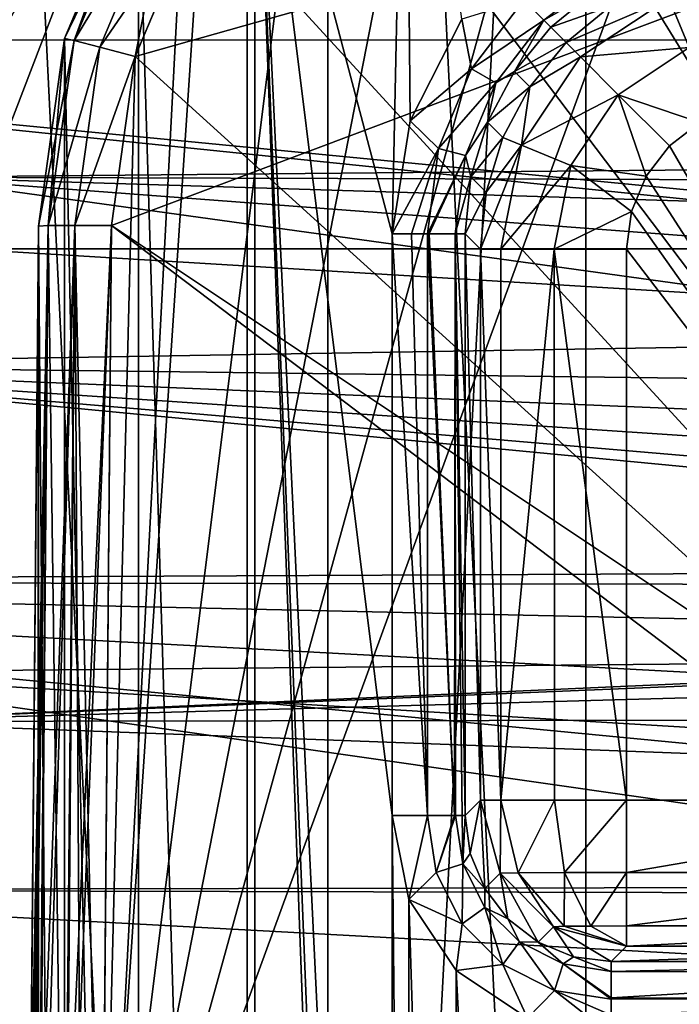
# Model space of a CAD drawing. Header units: millimetres. Extents: x -40 to 40, y -40 to 40.
# Tile 63 of 192: x -30 to -25.5, y 4.7 to 11.5. Entities that reach past the tile are written whole.
import ezdxf

# ---------------------------------------------------------------- set-up
doc = ezdxf.new("R2010")
doc.units = ezdxf.units.MM
doc.header["$LTSCALE"] = 8.749007
for name, color, linetype in [('1', 7, 'CONTINUOUS'), ('104', 7, 'CONTINUOUS'), ('107', 7, 'CONTINUOUS'), ('108', 7, 'CONTINUOUS'), ('109', 7, 'CONTINUOUS'), ('139', 7, 'CONTINUOUS'), ('140', 7, 'CONTINUOUS'), ('141', 7, 'CONTINUOUS'), ('142', 7, 'CONTINUOUS'), ('143', 7, 'CONTINUOUS'), ('144', 7, 'CONTINUOUS'), ('145', 7, 'CONTINUOUS'), ('146', 7, 'CONTINUOUS'), ('16', 7, 'CONTINUOUS'), ('48', 7, 'CONTINUOUS'), ('60', 7, 'CONTINUOUS'), ('628', 7, 'CONTINUOUS'), ('629', 7, 'CONTINUOUS'), ('631', 7, 'CONTINUOUS'), ('632', 7, 'CONTINUOUS'), ('633', 7, 'CONTINUOUS'), ('764', 7, 'CONTINUOUS'), ('765', 7, 'CONTINUOUS'), ('766', 7, 'CONTINUOUS'), ('767', 7, 'CONTINUOUS'), ('771', 7, 'CONTINUOUS'), ('780', 7, 'CONTINUOUS'), ('781', 7, 'CONTINUOUS'), ('782', 7, 'CONTINUOUS'), ('783', 7, 'CONTINUOUS'), ('784', 7, 'CONTINUOUS'), ('785', 7, 'CONTINUOUS'), ('786', 7, 'CONTINUOUS'), ('787', 7, 'CONTINUOUS')]:
    doc.layers.add(name, color=color, linetype=linetype)

msp = doc.modelspace()

# ---------------------------------------------------------------- linework, layer by layer
at = {"layer": '1', "linetype": 'CONTINUOUS'}
for points in [[(-25.0583, 30.5341), (-27.9306, 27.9309), (-25.0582, -30.5342), (-25.0583, 30.5341)], [(-27.9306, 27.9309), (-30.5342, 25.0582), (-27.9309, -27.9306), (-27.9306, 27.9309)], [(-25.0582, -30.5342), (-27.9306, 27.9309), (-27.9309, -27.9306), (-25.0582, -30.5342)], [(-27.9309, -27.9306), (-30.5342, 25.0582), (-30.5341, -25.0583), (-27.9309, -27.9306)]]:
    msp.add_3dface(points, dxfattribs=at)
at = {"layer": '104', "linetype": 'CONTINUOUS'}
for points in [[(-29.2335, 13.0155, -730), (-30.4337, 9.8888, -730), (30.4335, 9.8895, -730), (-29.2335, 13.0155, -730)], [(29.2331, 13.0163, -730), (-29.2335, 13.0155, -730), (30.4335, 9.8895, -730), (29.2331, 13.0163, -730)], [(-30.4337, 9.8888, -730), (-31.3007, 6.6534, -730), (0, 8.05, -730), (-30.4337, 9.8888, -730)], [(30.4335, 9.8895, -730), (-30.4337, 9.8888, -730), (0, 8.05, -730), (30.4335, 9.8895, -730)], [(0, 8.05, -730), (-31.3007, 6.6534, -730), (-1.5705, 7.8953, -730), (0, 8.05, -730)], [(-1.5705, 7.8953, -730), (-31.3007, 6.6534, -730), (-3.0804, 7.4373, -730), (-1.5705, 7.8953, -730)], [(-3.0804, 7.4373, -730), (-31.3007, 6.6534, -730), (-4.4723, 6.6933, -730), (-3.0804, 7.4373, -730)], [(-4.4723, 6.6933, -730), (-31.3007, 6.6534, -730), (-5.6924, 5.6921, -730), (-4.4723, 6.6933, -730)], [(-31.3007, 6.6534, -730), (-31.8247, 3.3452, -730), (-5.6924, 5.6921, -730), (-31.3007, 6.6534, -730)], [(-31.8247, 3.3452, -730), (-23.57, 3.9592, -730), (-5.6924, 5.6921, -730), (-31.8247, 3.3452, -730)]]:
    msp.add_3dface(points, dxfattribs=at)
at = {"layer": '107', "linetype": 'CONTINUOUS'}
for points in [[(-30.7983, 10.3786, -733), (-29.6902, 13.2189, -730.5), (-29.4957, 13.6475, -733), (-30.7983, 10.3786, -733)], [(-30.9093, 10.0431, -730.5), (-29.6902, 13.2189, -730.5), (-30.7983, 10.3786, -733), (-30.9093, 10.0431, -730.5)]]:
    msp.add_3dface(points, dxfattribs=at)
at = {"layer": '108', "linetype": 'CONTINUOUS'}
for points in [[(-29.2335, 13.0155, -730), (-29.6902, 13.2189, -730.5), (-30.9093, 10.0431, -730.5), (-29.2335, 13.0155, -730)], [(-30.4337, 9.8888, -730), (-29.2335, 13.0155, -730), (-30.9093, 10.0431, -730.5), (-30.4337, 9.8888, -730)]]:
    msp.add_3dface(points, dxfattribs=at)
at = {"layer": '109', "linetype": 'CONTINUOUS'}
for points in [[(-30.7983, 10.3786, -733), (-29.4957, 13.6475, -733), (-0.9862, 10.6545, -733), (-30.7983, 10.3786, -733)], [(-29.4957, 13.6475, -733), (29.4959, 13.647, -733), (-0.9862, 10.6545, -733), (-29.4957, 13.6475, -733)], [(-2.9277, 10.2917, -733), (-30.7983, 10.3786, -733), (-0.9862, 10.6545, -733), (-2.9277, 10.2917, -733)], [(-31.74, 6.9873, -733), (-30.7983, 10.3786, -733), (-7.9072, 7.2087, -733), (-31.74, 6.9873, -733)], [(-4.7692, 9.5784, -733), (-30.7983, 10.3786, -733), (-2.9277, 10.2917, -733), (-4.7692, 9.5784, -733)], [(-6.4476, 8.5392, -733), (-30.7983, 10.3786, -733), (-4.7692, 9.5784, -733), (-6.4476, 8.5392, -733)], [(-7.9072, 7.2087, -733), (-30.7983, 10.3786, -733), (-6.4476, 8.5392, -733), (-7.9072, 7.2087, -733)], [(-9.0973, 5.6329, -733), (-31.74, 6.9873, -733), (-7.9072, 7.2087, -733), (-9.0973, 5.6329, -733)], [(-32.3094, 3.515, -733), (-31.74, 6.9873, -733), (-9.9773, 3.8656, -733), (-32.3094, 3.515, -733)], [(-9.9773, 3.8656, -733), (-31.74, 6.9873, -733), (-9.0973, 5.6329, -733), (-9.9773, 3.8656, -733)]]:
    msp.add_3dface(points, dxfattribs=at)
at = {"layer": '139', "linetype": 'CONTINUOUS'}
for points in [[(-27.3989, 14.338, -733), (-28.4314, 13.5521, -733), (-27.4913, 9.9917, -733), (-27.3989, 14.338, -733)], [(-27.369, 10.7644, -733), (-27.3989, 14.338, -733), (-27.4913, 9.9917, -733), (-27.369, 10.7644, -733)], [(-27.0143, 11.4606, -733), (-27.3989, 14.338, -733), (-27.369, 10.7644, -733), (-27.0143, 11.4606, -733)], [(-28.4314, 13.5521, -733), (-29.2274, 12.5263, -733), (-28.4338, -13.5497, -733), (-28.4314, 13.5521, -733)], [(-27.4011, -14.3367, -733), (-28.4314, 13.5521, -733), (-28.4338, -13.5497, -733), (-27.4011, -14.3367, -733)], [(-27.4913, 9.9917, -733), (-28.4314, 13.5521, -733), (-27.4913, 6.0084, -733), (-27.4913, 9.9917, -733)], [(-27.4913, 6.0084, -733), (-28.4314, 13.5521, -733), (-27.4913, -6.0084, -733), (-27.4913, 6.0084, -733)], [(-27.4913, -6.0084, -733), (-28.4314, 13.5521, -733), (-27.4913, -9.9917, -733), (-27.4913, -6.0084, -733)], [(-28.4314, 13.5521, -733), (-27.4011, -14.3367, -733), (-27.4913, -9.9917, -733), (-28.4314, 13.5521, -733)], [(-29.2274, 12.5263, -733), (-29.7326, 11.3291, -733), (-29.2287, -12.5241, -733), (-29.2274, 12.5263, -733)], [(-28.4338, -13.5497, -733), (-29.2274, 12.5263, -733), (-29.2287, -12.5241, -733), (-28.4338, -13.5497, -733)], [(-29.7326, 11.3291, -733), (-29.9124, 10.0436, -733), (-29.7328, -11.3286, -733), (-29.7326, 11.3291, -733)], [(-29.2287, -12.5241, -733), (-29.7326, 11.3291, -733), (-29.7328, -11.3286, -733), (-29.2287, -12.5241, -733)], [(-29.9124, -10.0436, -733), (-29.9124, 10.0436, -733), (-30, 0, -733), (-29.9124, -10.0436, -733)], [(-29.7328, -11.3286, -733), (-29.9124, 10.0436, -733), (-29.9124, -10.0436, -733), (-29.7328, -11.3286, -733)], [(-27.3771, -5.4341, -733), (-27.4913, 6.0084, -733), (-27.4913, -6.0084, -733), (-27.3771, -5.4341, -733)], [(-27.3772, 5.4345, -733), (-27.4913, 6.0084, -733), (-27.3771, -5.4341, -733), (-27.3772, 5.4345, -733)], [(-27.0522, -4.948, -733), (-27.3772, 5.4345, -733), (-27.3771, -5.4341, -733), (-27.0522, -4.948, -733)], [(-27.052, 4.9478, -733), (-27.3772, 5.4345, -733), (-27.0522, -4.948, -733), (-27.052, 4.9478, -733)], [(-26.5655, -4.6228, -733), (-27.052, 4.9478, -733), (-27.0522, -4.948, -733), (-26.5655, -4.6228, -733)], [(-26.5659, 4.6229, -733), (-27.052, 4.9478, -733), (-26.5655, -4.6228, -733), (-26.5659, 4.6229, -733)]]:
    msp.add_3dface(points, dxfattribs=at)
at = {"layer": '140', "linetype": 'CONTINUOUS'}
for points in [[(-29.7326, 11.3291, -733), (-29.2274, 12.5263, -733), (-29.7325, 11.3295, -742.8045), (-29.7326, 11.3291, -733)], [(-29.7325, 11.3295, -742.8045), (-29.2274, 12.5263, -733), (-29.2279, 12.5254, -742.7857), (-29.7325, 11.3295, -742.8045)], [(-29.9124, 10.0436, -742.8247), (-29.7326, 11.3291, -733), (-29.7325, 11.3295, -742.8045), (-29.9124, 10.0436, -742.8247)], [(-29.9124, 10.0436, -733), (-29.7326, 11.3291, -733), (-29.9124, 10.0436, -742.8247), (-29.9124, 10.0436, -733)]]:
    msp.add_3dface(points, dxfattribs=at)
at = {"layer": '141', "linetype": 'CONTINUOUS'}
for points in [[(-29.7325, 11.3295, -742.8045), (-29.2279, 12.5254, -742.7857), (-29.1704, 12.4956, -743.0317), (-29.7325, 11.3295, -742.8045)], [(-29.7325, 11.3295, -742.8045), (-29.1704, 12.4956, -743.0317), (-29.6682, 11.3157, -743.0523), (-29.7325, 11.3295, -742.8045)], [(-29.1704, 12.4956, -743.0317), (-29.0124, 12.4063, -743.2165), (-29.6682, 11.3157, -743.0523), (-29.1704, 12.4956, -743.0317)], [(-29.0124, 12.4063, -743.2165), (-29.4917, 11.2702, -743.2363), (-29.6682, 11.3157, -743.0523), (-29.0124, 12.4063, -743.2165)], [(-29.4917, 11.2702, -743.2363), (-29.0124, 12.4063, -743.2165), (-28.7971, 12.2804, -743.2856), (-29.4917, 11.2702, -743.2363)], [(-29.2508, 11.2046, -743.3044), (-29.4917, 11.2702, -743.2363), (-28.7971, 12.2804, -743.2856), (-29.2508, 11.2046, -743.3044)], [(-29.9124, 10.0436, -742.8247), (-29.7325, 11.3295, -742.8045), (-29.8455, 10.0474, -743.0744), (-29.9124, 10.0436, -742.8247)], [(-29.7325, 11.3295, -742.8045), (-29.6682, 11.3157, -743.0523), (-29.8455, 10.0474, -743.0744), (-29.7325, 11.3295, -742.8045)], [(-29.6682, 11.3157, -743.0523), (-29.4917, 11.2702, -743.2363), (-29.8455, 10.0474, -743.0744), (-29.6682, 11.3157, -743.0523)], [(-29.4917, 11.2702, -743.2363), (-29.6623, 10.049, -743.2576), (-29.8455, 10.0474, -743.0744), (-29.4917, 11.2702, -743.2363)], [(-29.6623, 10.049, -743.2576), (-29.4917, 11.2702, -743.2363), (-29.2508, 11.2046, -743.3044), (-29.6623, 10.049, -743.2576)], [(-29.4123, 10.048, -743.3246), (-29.6623, 10.049, -743.2576), (-29.2508, 11.2046, -743.3044), (-29.4123, 10.048, -743.3246)]]:
    msp.add_3dface(points, dxfattribs=at)
at = {"layer": '142', "linetype": 'CONTINUOUS'}
for points in [[(-20.7159, 3.4651, -743.4395), (-26.0711, 14.357, -743.2494), (-20.5297, 14.5087, -743.2467), (-20.7159, 3.4651, -743.4395)], [(-27.1523, 13.9117, -743.2572), (-26.0711, 14.357, -743.2494), (-20.7159, 3.4651, -743.4395), (-27.1523, 13.9117, -743.2572)], [(-28.0818, 13.2034, -743.2695), (-27.1523, 13.9117, -743.2572), (-20.7159, 3.4651, -743.4395), (-28.0818, 13.2034, -743.2695)], [(-28.7971, 12.2804, -743.2856), (-28.0818, 13.2034, -743.2695), (-20.7159, 3.4651, -743.4395), (-28.7971, 12.2804, -743.2856)], [(-29.2508, 11.2046, -743.3044), (-28.7971, 12.2804, -743.2856), (-20.7159, 3.4651, -743.4395), (-29.2508, 11.2046, -743.3044)], [(-29.4123, 10.048, -743.3246), (-29.2508, 11.2046, -743.3044), (-20.7159, 3.4651, -743.4395), (-29.4123, 10.048, -743.3246)], [(-29.4698, 3.4651, -743.4395), (-29.4123, 10.048, -743.3246), (-20.7159, 3.4651, -743.4395), (-29.4698, 3.4651, -743.4395)]]:
    msp.add_3dface(points, dxfattribs=at)
at = {"layer": '143', "linetype": 'CONTINUOUS'}
for points in [[(-29.9698, 3.4607, -742.9396), (-29.8455, 10.0474, -743.0744), (-29.9514, 3.4629, -743.0738), (-29.9698, 3.4607, -742.9396)], [(-29.9124, 10.0436, -742.8247), (-29.8455, 10.0474, -743.0744), (-29.9698, 3.4607, -742.9396), (-29.9124, 10.0436, -742.8247)], [(-29.9514, 3.4629, -743.0738), (-29.8455, 10.0474, -743.0744), (-29.906, 3.4644, -743.1839), (-29.9514, 3.4629, -743.0738)], [(-29.906, 3.4644, -743.1839), (-29.8455, 10.0474, -743.0744), (-29.8992, 3.4646, -743.1956), (-29.906, 3.4644, -743.1839)], [(-29.8992, 3.4646, -743.1956), (-29.6623, 10.049, -743.2576), (-29.7143, 3.4661, -743.3756), (-29.8992, 3.4646, -743.1956)], [(-29.8455, 10.0474, -743.0744), (-29.6623, 10.049, -743.2576), (-29.8992, 3.4646, -743.1956), (-29.8455, 10.0474, -743.0744)], [(-29.6623, 10.049, -743.2576), (-29.4123, 10.048, -743.3246), (-29.7143, 3.4661, -743.3756), (-29.6623, 10.049, -743.2576)], [(-29.4123, 10.048, -743.3246), (-29.4698, 3.4651, -743.4395), (-29.7143, 3.4661, -743.3756), (-29.4123, 10.048, -743.3246)]]:
    msp.add_3dface(points, dxfattribs=at)
at = {"layer": '144', "linetype": 'CONTINUOUS'}
for points in [[(-30, 0, -733), (-29.9124, 10.0436, -733), (-29.9124, 10.0436, -742.8247), (-30, 0, -733)], [(-30, 0, -733), (-29.9124, 10.0436, -742.8247), (-29.9698, 3.4607, -742.9396), (-30, 0, -733)], [(-29.9124, 10.0436, -823.3247), (-29.9827, 1.9869, -823.4653), (-29.9827, 1.9869, -821.5347), (-29.9124, 10.0436, -823.3247)], [(-29.9124, 10.0436, -821.6753), (-29.9124, 10.0436, -823.3247), (-29.9827, 1.9869, -821.5347), (-29.9124, 10.0436, -821.6753)]]:
    msp.add_3dface(points, dxfattribs=at)
at = {"layer": '145', "linetype": 'CONTINUOUS'}
for points in [[(-29.9827, 1.9869, -823.4653), (-29.9124, 10.0436, -823.3247), (-29.8455, 10.0474, -823.5744), (-29.9827, 1.9869, -823.4653)], [(-29.9827, 1.9869, -823.4653), (-29.8455, 10.0474, -823.5744), (-29.9643, 1.9891, -823.5995), (-29.9827, 1.9869, -823.4653)], [(-29.9643, 1.9891, -823.5995), (-29.8455, 10.0474, -823.5744), (-29.9121, 1.9908, -823.7214), (-29.9643, 1.9891, -823.5995)], [(-29.9121, 1.9908, -823.7214), (-29.6623, 10.049, -823.7576), (-29.7284, 1.9923, -823.9007), (-29.9121, 1.9908, -823.7214)], [(-29.8455, 10.0474, -823.5744), (-29.6623, 10.049, -823.7576), (-29.9121, 1.9908, -823.7214), (-29.8455, 10.0474, -823.5744)], [(-29.6623, 10.049, -823.7576), (-29.4123, 10.048, -823.8246), (-29.7284, 1.9923, -823.9007), (-29.6623, 10.049, -823.7576)], [(-29.7284, 1.9923, -823.9007), (-29.4123, 10.048, -823.8246), (-29.4827, 1.9913, -823.9652), (-29.7284, 1.9923, -823.9007)]]:
    msp.add_3dface(points, dxfattribs=at)
at = {"layer": '146', "linetype": 'CONTINUOUS'}
for points in [[(-29.4827, 1.9913, -823.9652), (-24.9125, 14.5088, -823.7467), (-2.4565, 1.9913, -823.9652), (-29.4827, 1.9913, -823.9652)], [(-24.9125, 14.5088, -823.7467), (-29.4827, 1.9913, -823.9652), (-26.0711, 14.357, -823.7494), (-24.9125, 14.5088, -823.7467)], [(-26.0711, 14.357, -823.7494), (-29.4827, 1.9913, -823.9652), (-27.1523, 13.9117, -823.7572), (-26.0711, 14.357, -823.7494)], [(-27.1523, 13.9117, -823.7572), (-29.4827, 1.9913, -823.9652), (-28.0818, 13.2034, -823.7695), (-27.1523, 13.9117, -823.7572)], [(-28.0818, 13.2034, -823.7695), (-29.4827, 1.9913, -823.9652), (-28.7971, 12.2804, -823.7856), (-28.0818, 13.2034, -823.7695)], [(-28.7971, 12.2804, -823.7856), (-29.4827, 1.9913, -823.9652), (-29.2508, 11.2046, -823.8044), (-28.7971, 12.2804, -823.7856)], [(-29.4827, 1.9913, -823.9652), (-29.4123, 10.048, -823.8246), (-29.2508, 11.2046, -823.8044), (-29.4827, 1.9913, -823.9652)]]:
    msp.add_3dface(points, dxfattribs=at)
at = {"layer": '16', "linetype": 'CONTINUOUS'}
for points in [[(-32.7609, 9.0952, -3.5), (-31.5856, 12.5838, -3.5), (1.9091, 9.6648, -3.5), (-32.7609, 9.0952, -3.5)], [(3.0894, 11.2894, -3.5), (-31.5856, 12.5838, -3.5), (3.9955, 11.7511, -3.5), (3.0894, 11.2894, -3.5)], [(2.3704, 10.5702, -3.5), (-31.5856, 12.5838, -3.5), (3.0894, 11.2894, -3.5), (2.3704, 10.5702, -3.5)], [(1.9091, 9.6648, -3.5), (-31.5856, 12.5838, -3.5), (2.3704, 10.5702, -3.5), (1.9091, 9.6648, -3.5)], [(1.75, 8.6607, -3.5), (-32.7609, 9.0952, -3.5), (1.9091, 9.6648, -3.5), (1.75, 8.6607, -3.5)], [(-33.5521, 5.5004, -3.5), (-32.7609, 9.0952, -3.5), (3.9959, 5.5693, -3.5), (-33.5521, 5.5004, -3.5)], [(1.9092, 7.6556, -3.5), (-32.7609, 9.0952, -3.5), (1.75, 8.6607, -3.5), (1.9092, 7.6556, -3.5)], [(2.3707, 6.7499, -3.5), (-32.7609, 9.0952, -3.5), (1.9092, 7.6556, -3.5), (2.3707, 6.7499, -3.5)], [(3.0897, 6.0309, -3.5), (-32.7609, 9.0952, -3.5), (2.3707, 6.7499, -3.5), (3.0897, 6.0309, -3.5)], [(3.9959, 5.5693, -3.5), (-32.7609, 9.0952, -3.5), (3.0897, 6.0309, -3.5), (3.9959, 5.5693, -3.5)], [(5, 5.4103, -3.5), (-33.5521, 5.5004, -3.5), (3.9959, 5.5693, -3.5), (5, 5.4103, -3.5)], [(-33.9501, 1.8406, -3.5), (-33.5521, 5.5004, -3.5), (33.9501, 1.8406, -3.5), (-33.9501, 1.8406, -3.5)], [(33.9501, 1.8406, -3.5), (-33.5521, 5.5004, -3.5), (5, 5.4103, -3.5), (33.9501, 1.8406, -3.5)]]:
    msp.add_3dface(points, dxfattribs=at)
at = {"layer": '48', "linetype": 'CONTINUOUS'}
for points in [[(-36.0693, 11.3184, -14), (-34.7392, 14.9093, -14), (34.7395, 14.9087, -14), (-36.0693, 11.3184, -14)], [(-36.0693, 11.3184, -14), (34.7395, 14.9087, -14), (36.0695, 11.3179, -14), (-36.0693, 11.3184, -14)], [(-37.0295, 7.6106, -14), (-36.0693, 11.3184, -14), (-1.6524, 7.7728, -14), (-37.0295, 7.6106, -14)], [(-1.6524, 7.7728, -14), (-36.0693, 11.3184, -14), (-0.8299, 7.9031, -14), (-1.6524, 7.7728, -14)], [(-36.0693, 11.3184, -14), (36.0695, 11.3179, -14), (-0.8299, 7.9031, -14), (-36.0693, 11.3184, -14)], [(-2.4562, 7.5574, -14), (-37.0295, 7.6106, -14), (-1.6524, 7.7728, -14), (-2.4562, 7.5574, -14)], [(-37.6094, 3.8257, -14), (-37.0295, 7.6106, -14), (-6.4288, 4.671, -14), (-37.6094, 3.8257, -14)], [(-3.9734, 6.8818, -14), (-37.0295, 7.6106, -14), (-2.4562, 7.5574, -14), (-3.9734, 6.8818, -14)], [(-5.3172, 5.9055, -14), (-37.0295, 7.6106, -14), (-3.9734, 6.8818, -14), (-5.3172, 5.9055, -14)], [(-6.4288, 4.671, -14), (-37.0295, 7.6106, -14), (-5.3172, 5.9055, -14), (-6.4288, 4.671, -14)]]:
    msp.add_3dface(points, dxfattribs=at)
at = {"layer": '60', "linetype": 'CONTINUOUS'}
for points in [[(-26.165, 23.5593, -11.5), (-26.1645, -23.5599, -11.5), (-23.5587, 26.1655, -11.5), (-26.165, 23.5593, -11.5)], [(-26.1645, -23.5599, -11.5), (-23.5583, -26.1659, -11.5), (-23.5587, 26.1655, -11.5), (-26.1645, -23.5599, -11.5)], [(-28.4841, 20.6956, -11.5), (-28.4837, -20.6961, -11.5), (-26.165, 23.5593, -11.5), (-28.4841, 20.6956, -11.5)], [(-28.4837, -20.6961, -11.5), (-26.1645, -23.5599, -11.5), (-26.165, 23.5593, -11.5), (-28.4837, -20.6961, -11.5)], [(-30.491, 17.6053, -11.5), (-30.4907, -17.6058, -11.5), (-28.4841, 20.6956, -11.5), (-30.491, 17.6053, -11.5)], [(-30.4907, -17.6058, -11.5), (-28.4837, -20.6961, -11.5), (-28.4841, 20.6956, -11.5), (-30.4907, -17.6058, -11.5)]]:
    msp.add_3dface(points, dxfattribs=at)
at = {"layer": '628', "linetype": 'CONTINUOUS'}
for points in [[(-29.9189, 1.9906, -821.2904), (-29.7388, 1.9923, -821.1054), (-29.8455, 10.0474, -821.4256), (-29.9189, 1.9906, -821.2904)], [(-29.9124, 10.0436, -821.6753), (-29.9189, 1.9906, -821.2904), (-29.8455, 10.0474, -821.4256), (-29.9124, 10.0436, -821.6753)], [(-29.8455, 10.0474, -821.4256), (-29.7388, 1.9923, -821.1054), (-29.6623, 10.049, -821.2424), (-29.8455, 10.0474, -821.4256)], [(-29.7388, 1.9923, -821.1054), (-29.7272, 1.9923, -821.0987), (-29.6623, 10.049, -821.2424), (-29.7388, 1.9923, -821.1054)], [(-29.7272, 1.9923, -821.0987), (-29.617, 1.9921, -821.0532), (-29.6623, 10.049, -821.2424), (-29.7272, 1.9923, -821.0987)], [(-29.617, 1.9921, -821.0532), (-29.4827, 1.9913, -821.0348), (-29.6623, 10.049, -821.2424), (-29.617, 1.9921, -821.0532)], [(-29.6623, 10.049, -821.2424), (-29.4827, 1.9913, -821.0348), (-29.4123, 10.048, -821.1754), (-29.6623, 10.049, -821.2424)], [(-29.9124, 10.0436, -821.6753), (-29.9827, 1.9869, -821.5347), (-29.9189, 1.9906, -821.2904), (-29.9124, 10.0436, -821.6753)]]:
    msp.add_3dface(points, dxfattribs=at)
at = {"layer": '629', "linetype": 'CONTINUOUS'}
for points in [[(-17.5509, 14.5087, -821.2533), (-29.4123, 10.048, -821.1754), (-17.7718, 2.286, -821.0399), (-17.5509, 14.5087, -821.2533)], [(-29.4123, 10.048, -821.1754), (-17.5509, 14.5087, -821.2533), (-29.2506, 11.205, -821.1956), (-29.4123, 10.048, -821.1754)], [(-29.2506, 11.205, -821.1956), (-17.5509, 14.5087, -821.2533), (-28.796, 12.2822, -821.2144), (-29.2506, 11.205, -821.1956)], [(-29.4123, 10.048, -821.1754), (-29.4827, 1.9913, -821.0348), (-17.7718, 2.286, -821.0399), (-29.4123, 10.048, -821.1754)]]:
    msp.add_3dface(points, dxfattribs=at)
at = {"layer": '631', "linetype": 'CONTINUOUS'}
for points in [[(-29.7328, 11.3286, -821.6955), (-29.6682, 11.3157, -821.4477), (-29.2286, 12.5242, -821.7143), (-29.7328, 11.3286, -821.6955)], [(-29.6682, 11.3157, -821.4477), (-29.1704, 12.4956, -821.4683), (-29.2286, 12.5242, -821.7143), (-29.6682, 11.3157, -821.4477)], [(-29.6682, 11.3157, -821.4477), (-29.0124, 12.4063, -821.2835), (-29.1704, 12.4956, -821.4683), (-29.6682, 11.3157, -821.4477)], [(-29.4917, 11.2702, -821.2637), (-29.0124, 12.4063, -821.2835), (-29.6682, 11.3157, -821.4477), (-29.4917, 11.2702, -821.2637)], [(-29.4917, 11.2702, -821.2637), (-29.2506, 11.205, -821.1956), (-29.0124, 12.4063, -821.2835), (-29.4917, 11.2702, -821.2637)], [(-29.2506, 11.205, -821.1956), (-28.796, 12.2822, -821.2144), (-29.0124, 12.4063, -821.2835), (-29.2506, 11.205, -821.1956)], [(-29.9124, 10.0436, -821.6753), (-29.6682, 11.3157, -821.4477), (-29.7328, 11.3286, -821.6955), (-29.9124, 10.0436, -821.6753)], [(-29.9124, 10.0436, -821.6753), (-29.8455, 10.0474, -821.4256), (-29.6682, 11.3157, -821.4477), (-29.9124, 10.0436, -821.6753)], [(-29.8455, 10.0474, -821.4256), (-29.4917, 11.2702, -821.2637), (-29.6682, 11.3157, -821.4477), (-29.8455, 10.0474, -821.4256)], [(-29.8455, 10.0474, -821.4256), (-29.6623, 10.049, -821.2424), (-29.4917, 11.2702, -821.2637), (-29.8455, 10.0474, -821.4256)], [(-29.6623, 10.049, -821.2424), (-29.2506, 11.205, -821.1956), (-29.4917, 11.2702, -821.2637), (-29.6623, 10.049, -821.2424)], [(-29.6623, 10.049, -821.2424), (-29.4123, 10.048, -821.1754), (-29.2506, 11.205, -821.1956), (-29.6623, 10.049, -821.2424)]]:
    msp.add_3dface(points, dxfattribs=at)
at = {"layer": '632', "linetype": 'CONTINUOUS'}
for points in [[(-29.7328, 11.3286, -821.6955), (-29.2286, 12.5242, -821.7143), (-29.7325, 11.3295, -823.3045), (-29.7328, 11.3286, -821.6955)], [(-29.7325, 11.3295, -823.3045), (-29.2286, 12.5242, -821.7143), (-29.2279, 12.5254, -823.2857), (-29.7325, 11.3295, -823.3045)], [(-29.9124, 10.0436, -823.3247), (-29.7328, 11.3286, -821.6955), (-29.7325, 11.3295, -823.3045), (-29.9124, 10.0436, -823.3247)], [(-29.9124, 10.0436, -823.3247), (-29.9124, 10.0436, -821.6753), (-29.7328, 11.3286, -821.6955), (-29.9124, 10.0436, -823.3247)]]:
    msp.add_3dface(points, dxfattribs=at)
at = {"layer": '633', "linetype": 'CONTINUOUS'}
for points in [[(-29.7325, 11.3295, -823.3045), (-29.2279, 12.5254, -823.2857), (-29.1704, 12.4956, -823.5317), (-29.7325, 11.3295, -823.3045)], [(-29.7325, 11.3295, -823.3045), (-29.1704, 12.4956, -823.5317), (-29.6682, 11.3157, -823.5523), (-29.7325, 11.3295, -823.3045)], [(-29.1704, 12.4956, -823.5317), (-29.0124, 12.4063, -823.7165), (-29.6682, 11.3157, -823.5523), (-29.1704, 12.4956, -823.5317)], [(-29.0124, 12.4063, -823.7165), (-29.4917, 11.2702, -823.7363), (-29.6682, 11.3157, -823.5523), (-29.0124, 12.4063, -823.7165)], [(-29.0124, 12.4063, -823.7165), (-28.7971, 12.2804, -823.7856), (-29.4917, 11.2702, -823.7363), (-29.0124, 12.4063, -823.7165)], [(-28.7971, 12.2804, -823.7856), (-29.2508, 11.2046, -823.8044), (-29.4917, 11.2702, -823.7363), (-28.7971, 12.2804, -823.7856)], [(-29.8455, 10.0474, -823.5744), (-29.9124, 10.0436, -823.3247), (-29.7325, 11.3295, -823.3045), (-29.8455, 10.0474, -823.5744)], [(-29.8455, 10.0474, -823.5744), (-29.7325, 11.3295, -823.3045), (-29.6682, 11.3157, -823.5523), (-29.8455, 10.0474, -823.5744)], [(-29.4917, 11.2702, -823.7363), (-29.8455, 10.0474, -823.5744), (-29.6682, 11.3157, -823.5523), (-29.4917, 11.2702, -823.7363)], [(-29.6623, 10.049, -823.7576), (-29.8455, 10.0474, -823.5744), (-29.4917, 11.2702, -823.7363), (-29.6623, 10.049, -823.7576)], [(-29.2508, 11.2046, -823.8044), (-29.6623, 10.049, -823.7576), (-29.4917, 11.2702, -823.7363), (-29.2508, 11.2046, -823.8044)], [(-29.4123, 10.048, -823.8246), (-29.6623, 10.049, -823.7576), (-29.2508, 11.2046, -823.8044), (-29.4123, 10.048, -823.8246)]]:
    msp.add_3dface(points, dxfattribs=at)
at = {"layer": '764', "linetype": 'CONTINUOUS'}
for points in [[(-23, 4.9387, -733.245), (-23, 5.0086, -733.4913), (-25.9916, 4.9412, -733.2491), (-23, 4.9387, -733.245)], [(-25.9916, 4.9412, -733.2491), (-23, 5.0086, -733.4913), (-25.9916, 5.0086, -733.4913), (-25.9916, 4.9412, -733.2491)], [(-25.9916, 4.7621, -733.069), (-23, 4.9387, -733.245), (-25.9916, 4.9412, -733.2491), (-25.9916, 4.7621, -733.069)], [(-23, 4.7561, -733.0655), (-23, 4.9387, -733.245), (-25.9916, 4.7621, -733.069), (-23, 4.7561, -733.0655)], [(-25.9916, 4.7509, -733.0626), (-23, 4.7561, -733.0655), (-25.9916, 4.7621, -733.069), (-25.9916, 4.7509, -733.0626)], [(-25.9916, 4.5087, -733), (-23, 4.7561, -733.0655), (-25.9916, 4.6414, -733.0179), (-25.9916, 4.5087, -733)], [(-25.9916, 4.6414, -733.0179), (-23, 4.7561, -733.0655), (-25.9916, 4.7509, -733.0626), (-25.9916, 4.6414, -733.0179)], [(-25.9916, 4.5087, -733), (-23, 4.5087, -733), (-23, 4.7561, -733.0655), (-25.9916, 4.5087, -733)]]:
    msp.add_3dface(points, dxfattribs=at)
at = {"layer": '765', "linetype": 'CONTINUOUS'}
for points in [[(-27.4913, 6.0084, -733), (-27.3772, 5.4345, -733), (-27.2492, 6.0084, -733.0626), (-27.4913, 6.0084, -733)], [(-27.2492, 6.0084, -733.0626), (-27.3772, 5.4345, -733), (-27.1895, 5.6192, -733.0615), (-27.2492, 6.0084, -733.0626)], [(-27.2492, 6.0084, -733.0626), (-27.1895, 5.6192, -733.0615), (-27.0648, 6.0084, -733.2391), (-27.2492, 6.0084, -733.0626)], [(-27.0581, 6.0084, -733.2504), (-27.1895, 5.6192, -733.0615), (-27.007, 5.6785, -733.2485), (-27.0581, 6.0084, -733.2504)], [(-27.0648, 6.0084, -733.2391), (-27.1895, 5.6192, -733.0615), (-27.0581, 6.0084, -733.2504), (-27.0648, 6.0084, -733.2391)], [(-27.0581, 6.0084, -733.2504), (-27.007, 5.6785, -733.2485), (-27.0117, 6.0084, -733.3589), (-27.0581, 6.0084, -733.2504)], [(-27.0117, 6.0084, -733.3589), (-27.007, 5.6785, -733.2485), (-26.9914, 6.0084, -733.4913), (-27.0117, 6.0084, -733.3589)], [(-26.9914, 6.0084, -733.4913), (-27.007, 5.6785, -733.2485), (-26.9574, 5.7496, -733.4893), (-26.9914, 6.0084, -733.4913)], [(-26.9574, 5.7496, -733.4893), (-27.007, 5.6785, -733.2485), (-26.8576, 5.5085, -733.4881), (-26.9574, 5.7496, -733.4893)], [(-27.1895, 5.6192, -733.0615), (-27.0115, 5.2674, -733.0609), (-27.007, 5.6785, -733.2485), (-27.1895, 5.6192, -733.0615)], [(-27.007, 5.6785, -733.2485), (-27.0115, 5.2674, -733.0609), (-26.8558, 5.3805, -733.2475), (-27.007, 5.6785, -733.2485)], [(-27.007, 5.6785, -733.2485), (-26.8558, 5.3805, -733.2475), (-26.8576, 5.5085, -733.4881), (-27.007, 5.6785, -733.2485)], [(-27.1895, 5.6192, -733.0615), (-27.3772, 5.4345, -733), (-27.0115, 5.2674, -733.0609), (-27.1895, 5.6192, -733.0615)], [(-26.8576, 5.5085, -733.4881), (-26.8558, 5.3805, -733.2475), (-26.6988, 5.3015, -733.4877), (-26.8576, 5.5085, -733.4881)], [(-27.3772, 5.4345, -733), (-27.052, 4.9478, -733), (-27.0115, 5.2674, -733.0609), (-27.3772, 5.4345, -733)], [(-27.0115, 5.2674, -733.0609), (-26.7326, 4.9885, -733.0609), (-26.8558, 5.3805, -733.2475), (-27.0115, 5.2674, -733.0609)], [(-26.8558, 5.3805, -733.2475), (-26.7326, 4.9885, -733.0609), (-26.6195, 5.1442, -733.2475), (-26.8558, 5.3805, -733.2475)], [(-26.8558, 5.3805, -733.2475), (-26.6195, 5.1442, -733.2475), (-26.6988, 5.3015, -733.4877), (-26.8558, 5.3805, -733.2475)], [(-27.0115, 5.2674, -733.0609), (-27.052, 4.9478, -733), (-26.7326, 4.9885, -733.0609), (-27.0115, 5.2674, -733.0609)], [(-26.6988, 5.3015, -733.4877), (-26.6195, 5.1442, -733.2475), (-26.4916, 5.1425, -733.4881), (-26.6988, 5.3015, -733.4877)], [(-26.7326, 4.9885, -733.0609), (-26.3808, 4.8105, -733.0615), (-26.6195, 5.1442, -733.2475), (-26.7326, 4.9885, -733.0609)], [(-26.6195, 5.1442, -733.2475), (-26.3808, 4.8105, -733.0615), (-26.3215, 4.993, -733.2485), (-26.6195, 5.1442, -733.2475)], [(-26.6195, 5.1442, -733.2475), (-26.3215, 4.993, -733.2485), (-26.4916, 5.1425, -733.4881), (-26.6195, 5.1442, -733.2475)], [(-26.4916, 5.1425, -733.4881), (-26.3215, 4.993, -733.2485), (-26.2504, 5.0426, -733.4893), (-26.4916, 5.1425, -733.4881)], [(-27.052, 4.9478, -733), (-26.5659, 4.6229, -733), (-26.7326, 4.9885, -733.0609), (-27.052, 4.9478, -733)], [(-26.7326, 4.9885, -733.0609), (-26.5659, 4.6229, -733), (-26.3808, 4.8105, -733.0615), (-26.7326, 4.9885, -733.0609)], [(-26.3808, 4.8105, -733.0615), (-25.9916, 4.7509, -733.0626), (-26.3215, 4.993, -733.2485), (-26.3808, 4.8105, -733.0615)], [(-26.3215, 4.993, -733.2485), (-25.9916, 4.9412, -733.2491), (-26.2504, 5.0426, -733.4893), (-26.3215, 4.993, -733.2485)], [(-25.9916, 4.7621, -733.069), (-25.9916, 4.9412, -733.2491), (-26.3215, 4.993, -733.2485), (-25.9916, 4.7621, -733.069)], [(-25.9916, 4.7509, -733.0626), (-25.9916, 4.7621, -733.069), (-26.3215, 4.993, -733.2485), (-25.9916, 4.7509, -733.0626)], [(-25.9916, 4.9412, -733.2491), (-25.9916, 5.0086, -733.4913), (-26.2504, 5.0426, -733.4893), (-25.9916, 4.9412, -733.2491)], [(-26.5659, 4.6229, -733), (-25.9916, 4.5087, -733), (-26.3808, 4.8105, -733.0615), (-26.5659, 4.6229, -733)], [(-25.9916, 4.5087, -733), (-25.9916, 4.6414, -733.0179), (-26.3808, 4.8105, -733.0615), (-25.9916, 4.5087, -733)], [(-25.9916, 4.6414, -733.0179), (-25.9916, 4.7509, -733.0626), (-26.3808, 4.8105, -733.0615), (-25.9916, 4.6414, -733.0179)]]:
    msp.add_3dface(points, dxfattribs=at)
at = {"layer": '766', "linetype": 'CONTINUOUS'}
for points in [[(-27.4913, 9.9917, -733), (-27.2492, 6.0084, -733.0626), (-27.3586, 9.9917, -733.0179), (-27.4913, 9.9917, -733)], [(-27.4913, 9.9917, -733), (-27.4913, 6.0084, -733), (-27.2492, 6.0084, -733.0626), (-27.4913, 9.9917, -733)], [(-27.3586, 9.9917, -733.0179), (-27.2492, 6.0084, -733.0626), (-27.2491, 9.9917, -733.0626), (-27.3586, 9.9917, -733.0179)], [(-27.2492, 6.0084, -733.0626), (-27.0648, 6.0084, -733.2391), (-27.2491, 9.9917, -733.0626), (-27.2492, 6.0084, -733.0626)], [(-27.2491, 9.9917, -733.0626), (-27.0648, 6.0084, -733.2391), (-27.2379, 9.9917, -733.069), (-27.2491, 9.9917, -733.0626)], [(-27.2379, 9.9917, -733.069), (-27.0648, 6.0084, -733.2391), (-27.0588, 9.9917, -733.2491), (-27.2379, 9.9917, -733.069)], [(-27.0648, 6.0084, -733.2391), (-27.0581, 6.0084, -733.2504), (-27.0588, 9.9917, -733.2491), (-27.0648, 6.0084, -733.2391)], [(-27.0588, 9.9917, -733.2491), (-26.9914, 6.0084, -733.4913), (-26.9914, 9.9917, -733.4913), (-27.0588, 9.9917, -733.2491)], [(-27.0117, 6.0084, -733.3589), (-26.9914, 6.0084, -733.4913), (-27.0588, 9.9917, -733.2491), (-27.0117, 6.0084, -733.3589)], [(-27.0581, 6.0084, -733.2504), (-27.0117, 6.0084, -733.3589), (-27.0588, 9.9917, -733.2491), (-27.0581, 6.0084, -733.2504)]]:
    msp.add_3dface(points, dxfattribs=at)
at = {"layer": '767', "linetype": 'CONTINUOUS'}
for points in [[(-26.0257, 11.7827, -733.2477), (-26.5903, 11.5903, -733.0608), (-26.4542, 11.4542, -733.2473), (-26.0257, 11.7827, -733.2477)], [(-26.0257, 11.7827, -733.2477), (-26.4542, 11.4542, -733.2473), (-26.102, 11.6551, -733.4879), (-26.0257, 11.7827, -733.2477)], [(-26.102, 11.6551, -733.4879), (-26.4542, 11.4542, -733.2473), (-26.405, 11.4067, -733.4877), (-26.102, 11.6551, -733.4879)], [(-26.5903, 11.5903, -733.0608), (-27.0143, 11.4606, -733), (-26.9492, 11.1219, -733.061), (-26.5903, 11.5903, -733.0608)], [(-26.5903, 11.5903, -733.0608), (-26.9492, 11.1219, -733.061), (-26.4542, 11.4542, -733.2473), (-26.5903, 11.5903, -733.0608)], [(-27.0143, 11.4606, -733), (-27.369, 10.7644, -733), (-26.9492, 11.1219, -733.061), (-27.0143, 11.4606, -733)], [(-26.4542, 11.4542, -733.2473), (-26.9492, 11.1219, -733.061), (-26.7827, 11.0257, -733.2477), (-26.4542, 11.4542, -733.2473)], [(-26.4542, 11.4542, -733.2473), (-26.7827, 11.0257, -733.2477), (-26.6541, 11.1035, -733.4879), (-26.4542, 11.4542, -733.2473)], [(-26.405, 11.4067, -733.4877), (-26.4542, 11.4542, -733.2473), (-26.6541, 11.1035, -733.4879), (-26.405, 11.4067, -733.4877)], [(-26.9492, 11.1219, -733.061), (-27.369, 10.7644, -733), (-27.1739, 10.5765, -733.0616), (-26.9492, 11.1219, -733.061)], [(-26.9492, 11.1219, -733.061), (-27.1739, 10.5765, -733.0616), (-26.7827, 11.0257, -733.2477), (-26.9492, 11.1219, -733.061)], [(-26.6541, 11.1035, -733.4879), (-26.7827, 11.0257, -733.2477), (-26.8393, 10.757, -733.4886), (-26.6541, 11.1035, -733.4879)], [(-26.7827, 11.0257, -733.2477), (-27.1739, 10.5765, -733.0616), (-26.9886, 10.5268, -733.2488), (-26.7827, 11.0257, -733.2477)], [(-26.7827, 11.0257, -733.2477), (-26.9886, 10.5268, -733.2488), (-26.8393, 10.757, -733.4886), (-26.7827, 11.0257, -733.2477)], [(-27.369, 10.7644, -733), (-27.4913, 9.9917, -733), (-27.1739, 10.5765, -733.0616), (-27.369, 10.7644, -733)], [(-26.8393, 10.757, -733.4886), (-26.9886, 10.5268, -733.2488), (-26.953, 10.3819, -733.4897), (-26.8393, 10.757, -733.4886)], [(-27.4913, 9.9917, -733), (-27.3586, 9.9917, -733.0179), (-27.1739, 10.5765, -733.0616), (-27.4913, 9.9917, -733)], [(-27.3586, 9.9917, -733.0179), (-27.2491, 9.9917, -733.0626), (-27.1739, 10.5765, -733.0616), (-27.3586, 9.9917, -733.0179)], [(-27.1739, 10.5765, -733.0616), (-27.2491, 9.9917, -733.0626), (-26.9886, 10.5268, -733.2488), (-27.1739, 10.5765, -733.0616)], [(-27.2491, 9.9917, -733.0626), (-27.2379, 9.9917, -733.069), (-26.9886, 10.5268, -733.2488), (-27.2491, 9.9917, -733.0626)], [(-27.2379, 9.9917, -733.069), (-27.0588, 9.9917, -733.2491), (-26.9886, 10.5268, -733.2488), (-27.2379, 9.9917, -733.069)], [(-26.9886, 10.5268, -733.2488), (-27.0588, 9.9917, -733.2491), (-26.953, 10.3819, -733.4897), (-26.9886, 10.5268, -733.2488)], [(-27.0588, 9.9917, -733.2491), (-26.9914, 9.9917, -733.4913), (-26.953, 10.3819, -733.4897), (-27.0588, 9.9917, -733.2491)]]:
    msp.add_3dface(points, dxfattribs=at)
at = {"layer": '771', "linetype": 'CONTINUOUS'}
for points in [[(-25.5935, 10.5936, -740.5), (-23, 6.1136, -740.5), (-25.3864, 10.7525, -740.5), (-25.5935, 10.5936, -740.5)], [(-25.7525, 10.3864, -740.5), (-23, 6.1136, -740.5), (-25.5935, 10.5936, -740.5), (-25.7525, 10.3864, -740.5)], [(-25.8523, 10.1453, -740.5), (-23, 6.1136, -740.5), (-25.7525, 10.3864, -740.5), (-25.8523, 10.1453, -740.5)], [(-25.8864, 9.8865, -740.5), (-23, 6.1136, -740.5), (-25.8523, 10.1453, -740.5), (-25.8864, 9.8865, -740.5)], [(-25.8864, 6.1136, -740.5), (-23, 6.1136, -740.5), (-25.8864, 9.8865, -740.5), (-25.8864, 6.1136, -740.5)]]:
    msp.add_3dface(points, dxfattribs=at)
at = {"layer": '780', "linetype": 'CONTINUOUS'}
for points in [[(-25.9916, 5.0086, -733.4913), (-23, 5.1138, -739.5175), (-25.8864, 5.1138, -739.5175), (-25.9916, 5.0086, -733.4913)], [(-25.9916, 5.0086, -733.4913), (-23, 5.0086, -733.4913), (-23, 5.1138, -739.5175), (-25.9916, 5.0086, -733.4913)]]:
    msp.add_3dface(points, dxfattribs=at)
at = {"layer": '781', "linetype": 'CONTINUOUS'}
for points in [[(-23, 5.6187, -740.3689), (-23, 6.1136, -740.5), (-25.8864, 5.6187, -740.3689), (-23, 5.6187, -740.3689)], [(-23, 6.1136, -740.5), (-25.8864, 6.1136, -740.5), (-25.8864, 5.6187, -740.3689), (-23, 6.1136, -740.5)], [(-25.8864, 5.2535, -740.01), (-23, 5.6187, -740.3689), (-25.8864, 5.6187, -740.3689), (-25.8864, 5.2535, -740.01)], [(-23, 5.2535, -740.01), (-23, 5.6187, -740.3689), (-25.8864, 5.2535, -740.01), (-23, 5.2535, -740.01)], [(-25.8864, 5.1138, -739.5175), (-23, 5.2535, -740.01), (-25.8864, 5.2535, -740.01), (-25.8864, 5.1138, -739.5175)], [(-23, 5.1138, -739.5175), (-23, 5.2535, -740.01), (-25.8864, 5.1138, -739.5175), (-23, 5.1138, -739.5175)]]:
    msp.add_3dface(points, dxfattribs=at)
at = {"layer": '782', "linetype": 'CONTINUOUS'}
for points in [[(-26.7522, 5.6138, -739.5238), (-26.7465, 6.1136, -740.0101), (-26.8862, 6.1136, -739.5175), (-26.7522, 5.6138, -739.5238)], [(-26.6287, 5.6162, -739.9489), (-26.7465, 6.1136, -740.0101), (-26.7522, 5.6138, -739.5238), (-26.6287, 5.6162, -739.9489)], [(-26.6287, 5.6162, -739.9489), (-26.3808, 6.1136, -740.3692), (-26.7465, 6.1136, -740.0101), (-26.6287, 5.6162, -739.9489)], [(-26.3121, 5.618, -740.2571), (-26.3808, 6.1136, -740.3692), (-26.6287, 5.6162, -739.9489), (-26.3121, 5.618, -740.2571)], [(-26.3121, 5.618, -740.2571), (-25.8864, 6.1136, -740.5), (-26.3808, 6.1136, -740.3692), (-26.3121, 5.618, -740.2571)], [(-25.8864, 5.6187, -740.3689), (-25.8864, 6.1136, -740.5), (-26.3121, 5.618, -740.2571), (-25.8864, 5.6187, -740.3689)], [(-26.3862, 5.2478, -739.5238), (-26.6287, 5.6162, -739.9489), (-26.7522, 5.6138, -739.5238), (-26.3862, 5.2478, -739.5238)], [(-26.3143, 5.2507, -739.7688), (-26.3121, 5.618, -740.2571), (-26.6287, 5.6162, -739.9489), (-26.3143, 5.2507, -739.7688)], [(-26.3143, 5.2507, -739.7688), (-26.6287, 5.6162, -739.9489), (-26.3862, 5.2478, -739.5238), (-26.3143, 5.2507, -739.7688)], [(-26.1315, 5.2527, -739.9459), (-26.3121, 5.618, -740.2571), (-26.3143, 5.2507, -739.7688), (-26.1315, 5.2527, -739.9459)], [(-26.1315, 5.2527, -739.9459), (-25.8864, 5.6187, -740.3689), (-26.3121, 5.618, -740.2571), (-26.1315, 5.2527, -739.9459)], [(-25.8864, 5.2535, -740.01), (-25.8864, 5.6187, -740.3689), (-26.1315, 5.2527, -739.9459), (-25.8864, 5.2535, -740.01)], [(-25.8864, 5.1138, -739.5175), (-26.3143, 5.2507, -739.7688), (-26.3862, 5.2478, -739.5238), (-25.8864, 5.1138, -739.5175)], [(-25.8864, 5.1138, -739.5175), (-26.1315, 5.2527, -739.9459), (-26.3143, 5.2507, -739.7688), (-25.8864, 5.1138, -739.5175)], [(-25.8864, 5.1138, -739.5175), (-25.8864, 5.2535, -740.01), (-26.1315, 5.2527, -739.9459), (-25.8864, 5.1138, -739.5175)]]:
    msp.add_3dface(points, dxfattribs=at)
at = {"layer": '783', "linetype": 'CONTINUOUS'}
for points in [[(-26.9914, 6.0084, -733.4913), (-26.9574, 5.7496, -733.4893), (-26.8862, 6.1136, -739.5175), (-26.9914, 6.0084, -733.4913)], [(-26.9574, 5.7496, -733.4893), (-26.8576, 5.5085, -733.4881), (-26.8862, 6.1136, -739.5175), (-26.9574, 5.7496, -733.4893)], [(-26.8576, 5.5085, -733.4881), (-26.7522, 5.6138, -739.5238), (-26.8862, 6.1136, -739.5175), (-26.8576, 5.5085, -733.4881)], [(-26.8576, 5.5085, -733.4881), (-26.6988, 5.3015, -733.4877), (-26.7522, 5.6138, -739.5238), (-26.8576, 5.5085, -733.4881)], [(-26.6988, 5.3015, -733.4877), (-26.4916, 5.1425, -733.4881), (-26.7522, 5.6138, -739.5238), (-26.6988, 5.3015, -733.4877)], [(-26.4916, 5.1425, -733.4881), (-26.3862, 5.2478, -739.5238), (-26.7522, 5.6138, -739.5238), (-26.4916, 5.1425, -733.4881)], [(-26.4916, 5.1425, -733.4881), (-26.2504, 5.0426, -733.4893), (-26.3862, 5.2478, -739.5238), (-26.4916, 5.1425, -733.4881)], [(-25.9916, 5.0086, -733.4913), (-25.8864, 5.1138, -739.5175), (-26.3862, 5.2478, -739.5238), (-25.9916, 5.0086, -733.4913)], [(-26.2504, 5.0426, -733.4893), (-25.9916, 5.0086, -733.4913), (-26.3862, 5.2478, -739.5238), (-26.2504, 5.0426, -733.4893)]]:
    msp.add_3dface(points, dxfattribs=at)
at = {"layer": '784', "linetype": 'CONTINUOUS'}
for points in [[(-26.9914, 9.9917, -733.4913), (-26.9914, 6.0084, -733.4913), (-26.8862, 6.1136, -739.5175), (-26.9914, 9.9917, -733.4913)], [(-26.9914, 9.9917, -733.4913), (-26.8862, 6.1136, -739.5175), (-26.8862, 9.8865, -739.5175), (-26.9914, 9.9917, -733.4913)]]:
    msp.add_3dface(points, dxfattribs=at)
at = {"layer": '785', "linetype": 'CONTINUOUS'}
for points in [[(-26.8862, 6.1136, -739.5175), (-26.7465, 6.1136, -740.0101), (-26.8862, 9.8865, -739.5175), (-26.8862, 6.1136, -739.5175)], [(-26.8862, 9.8865, -739.5175), (-26.7465, 6.1136, -740.0101), (-26.7468, 9.8865, -740.0096), (-26.8862, 9.8865, -739.5175)], [(-26.7468, 9.8865, -740.0096), (-26.7465, 6.1136, -740.0101), (-26.3814, 9.8865, -740.3689), (-26.7468, 9.8865, -740.0096)], [(-26.7465, 6.1136, -740.0101), (-26.3808, 6.1136, -740.3692), (-26.3814, 9.8865, -740.3689), (-26.7465, 6.1136, -740.0101)], [(-25.8864, 6.1136, -740.5), (-25.8864, 9.8865, -740.5), (-26.3814, 9.8865, -740.3689), (-25.8864, 6.1136, -740.5)], [(-26.3808, 6.1136, -740.3692), (-25.8864, 6.1136, -740.5), (-26.3814, 9.8865, -740.3689), (-26.3808, 6.1136, -740.3692)]]:
    msp.add_3dface(points, dxfattribs=at)
at = {"layer": '786', "linetype": 'CONTINUOUS'}
for points in [[(-25.4586, 11.2676, -740.3689), (-24.8865, 11.7468, -740.0096), (-25.5984, 11.6052, -740.0096), (-25.4586, 11.2676, -740.3689)], [(-26.202, 11.202, -740.0096), (-25.5984, 11.6052, -740.0096), (-26.2996, 11.3013, -739.5247), (-26.202, 11.202, -740.0096)], [(-26.2996, 11.3013, -739.5247), (-25.5984, 11.6052, -740.0096), (-25.9966, 11.5497, -739.5242), (-26.2996, 11.3013, -739.5247)], [(-26.202, 11.202, -740.0096), (-25.4586, 11.2676, -740.3689), (-25.5984, 11.6052, -740.0096), (-26.202, 11.202, -740.0096)], [(-26.5487, 10.9981, -739.5242), (-26.202, 11.202, -740.0096), (-26.2996, 11.3013, -739.5247), (-26.5487, 10.9981, -739.5242)], [(-25.9435, 10.9435, -740.3689), (-25.4586, 11.2676, -740.3689), (-26.202, 11.202, -740.0096), (-25.9435, 10.9435, -740.3689)], [(-25.9435, 10.9435, -740.3689), (-25.3864, 10.7525, -740.5), (-25.4586, 11.2676, -740.3689), (-25.9435, 10.9435, -740.3689)], [(-26.6052, 10.5984, -740.0096), (-25.9435, 10.9435, -740.3689), (-26.202, 11.202, -740.0096), (-26.6052, 10.5984, -740.0096)], [(-26.6052, 10.5984, -740.0096), (-26.202, 11.202, -740.0096), (-26.5487, 10.9981, -739.5242), (-26.6052, 10.5984, -740.0096)], [(-26.734, 10.6516, -739.5228), (-26.6052, 10.5984, -740.0096), (-26.5487, 10.9981, -739.5242), (-26.734, 10.6516, -739.5228)], [(-26.2676, 10.4586, -740.3689), (-25.9435, 10.9435, -740.3689), (-26.6052, 10.5984, -740.0096), (-26.2676, 10.4586, -740.3689)], [(-26.2676, 10.4586, -740.3689), (-25.7525, 10.3864, -740.5), (-25.9435, 10.9435, -740.3689), (-26.2676, 10.4586, -740.3689)], [(-25.7525, 10.3864, -740.5), (-25.5935, 10.5936, -740.5), (-25.9435, 10.9435, -740.3689), (-25.7525, 10.3864, -740.5)], [(-25.5935, 10.5936, -740.5), (-25.3864, 10.7525, -740.5), (-25.9435, 10.9435, -740.3689), (-25.5935, 10.5936, -740.5)], [(-26.8478, 10.2766, -739.5205), (-26.6052, 10.5984, -740.0096), (-26.734, 10.6516, -739.5228), (-26.8478, 10.2766, -739.5205)], [(-26.8862, 9.8865, -739.5175), (-26.7468, 9.8865, -740.0096), (-26.6052, 10.5984, -740.0096), (-26.8862, 9.8865, -739.5175)], [(-26.8862, 9.8865, -739.5175), (-26.6052, 10.5984, -740.0096), (-26.8478, 10.2766, -739.5205), (-26.8862, 9.8865, -739.5175)], [(-26.7468, 9.8865, -740.0096), (-26.2676, 10.4586, -740.3689), (-26.6052, 10.5984, -740.0096), (-26.7468, 9.8865, -740.0096)], [(-26.7468, 9.8865, -740.0096), (-26.3814, 9.8865, -740.3689), (-26.2676, 10.4586, -740.3689), (-26.7468, 9.8865, -740.0096)], [(-26.3814, 9.8865, -740.3689), (-25.8523, 10.1453, -740.5), (-26.2676, 10.4586, -740.3689), (-26.3814, 9.8865, -740.3689)], [(-25.8523, 10.1453, -740.5), (-25.7525, 10.3864, -740.5), (-26.2676, 10.4586, -740.3689), (-25.8523, 10.1453, -740.5)], [(-25.8864, 9.8865, -740.5), (-25.8523, 10.1453, -740.5), (-26.3814, 9.8865, -740.3689), (-25.8864, 9.8865, -740.5)]]:
    msp.add_3dface(points, dxfattribs=at)
at = {"layer": '787', "linetype": 'CONTINUOUS'}
for points in [[(-26.102, 11.6551, -733.4879), (-26.405, 11.4067, -733.4877), (-25.9966, 11.5497, -739.5242), (-26.102, 11.6551, -733.4879)], [(-26.405, 11.4067, -733.4877), (-26.2996, 11.3013, -739.5247), (-25.9966, 11.5497, -739.5242), (-26.405, 11.4067, -733.4877)], [(-26.405, 11.4067, -733.4877), (-26.6541, 11.1035, -733.4879), (-26.2996, 11.3013, -739.5247), (-26.405, 11.4067, -733.4877)], [(-26.6541, 11.1035, -733.4879), (-26.5487, 10.9981, -739.5242), (-26.2996, 11.3013, -739.5247), (-26.6541, 11.1035, -733.4879)], [(-26.6541, 11.1035, -733.4879), (-26.8393, 10.757, -733.4886), (-26.5487, 10.9981, -739.5242), (-26.6541, 11.1035, -733.4879)], [(-26.8393, 10.757, -733.4886), (-26.734, 10.6516, -739.5228), (-26.5487, 10.9981, -739.5242), (-26.8393, 10.757, -733.4886)], [(-26.8393, 10.757, -733.4886), (-26.953, 10.3819, -733.4897), (-26.734, 10.6516, -739.5228), (-26.8393, 10.757, -733.4886)], [(-26.953, 10.3819, -733.4897), (-26.8478, 10.2766, -739.5205), (-26.734, 10.6516, -739.5228), (-26.953, 10.3819, -733.4897)], [(-26.953, 10.3819, -733.4897), (-26.9914, 9.9917, -733.4913), (-26.8478, 10.2766, -739.5205), (-26.953, 10.3819, -733.4897)], [(-26.9914, 9.9917, -733.4913), (-26.8862, 9.8865, -739.5175), (-26.8478, 10.2766, -739.5205), (-26.9914, 9.9917, -733.4913)]]:
    msp.add_3dface(points, dxfattribs=at)

doc.saveas('drawing.dxf')
